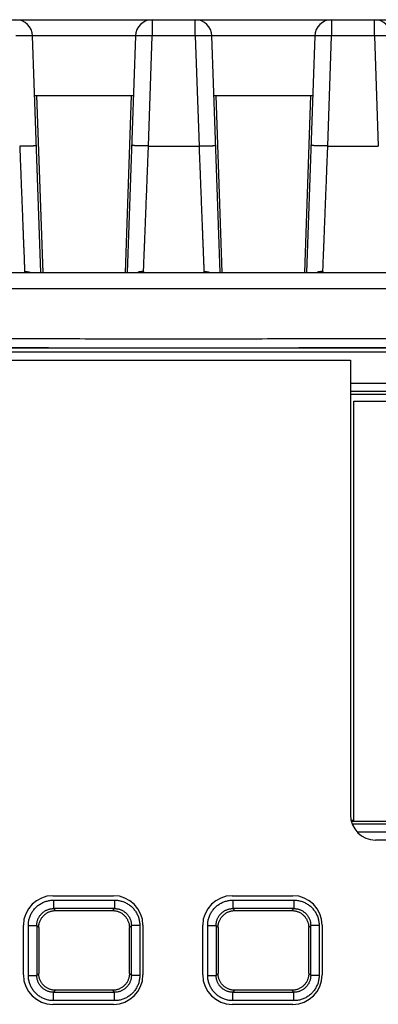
# Model space of a CAD drawing. Header units: inches. Extents: x 0 to 34, y 0 to 22.
# Tile 24 of 75: x 17.3 to 17.7, y 4.1 to 5.3. Entities that reach past the tile are written whole.
import ezdxf

# ---------------------------------------------------------------- set-up
doc = ezdxf.new("R2010")
doc.units = ezdxf.units.IN
doc.header["$LTSCALE"] = 1.87
doc.header["$MEASUREMENT"] = 0
doc.layers.get('0').update_dxf_attribs({"linetype": 'CONTINUOUS'})

msp = doc.modelspace()

# ---------------------------------------------------------------- linework, layer by layer
at = {"color": 7, "linetype": 'CONTINUOUS'}
for p, q in [((16.2336, 5.2553), (18.4651, 5.2553)), ((17.4377, 5.2553), (17.4377, 5.236)), ((17.4886, 5.236), (17.4886, 5.2553)), ((17.6507, 5.2553), (17.6507, 5.236)), ((17.7016, 5.236), (17.7016, 5.2553)), ((17.4178, 5.2362), (17.2956, 5.2362)), ((17.3054, 4.9553), (17.2956, 5.236)), ((17.4178, 5.236), (17.408, 4.9553)), ((17.4332, 5.1053), (17.4377, 5.236)), ((17.4886, 5.236), (17.4377, 5.236)), ((17.4886, 5.236), (17.4932, 5.1053)), ((17.6308, 5.2362), (17.5086, 5.2362)), ((17.5184, 4.9553), (17.5086, 5.236)), ((17.6308, 5.236), (17.621, 4.9553)), ((17.6462, 5.1053), (17.6507, 5.236)), ((17.7016, 5.236), (17.6507, 5.236)), ((17.7016, 5.236), (17.7062, 5.1053)), ((17.2981, 5.1653), (17.4153, 5.1653)), ((17.3002, 5.1653), (17.3075, 4.9553)), ((17.4059, 4.9553), (17.4132, 5.1653)), ((17.5111, 5.1653), (17.6283, 5.1653)), ((17.5132, 5.1653), (17.5205, 4.9553)), ((17.6189, 4.9553), (17.6262, 5.1653)), ((17.4332, 5.1053), (17.4932, 5.1053)), ((17.6462, 5.1053), (17.7062, 5.1053)), ((16.4754, 4.9553), (18.4755, 4.9553)), ((18.4951, 4.936), (16.4754, 4.936)), ((16.3238, 4.8656), (18.6884, 4.8656)), ((18.6884, 4.8606), (16.3238, 4.8606)), ((16.3476, 4.8513), (17.673, 4.8513)), ((17.673, 4.8513), (17.673, 4.3113)), ((17.673, 4.824), (18.2658, 4.824)), ((18.2508, 4.814), (17.673, 4.814)), ((17.673, 4.8109), (18.2476, 4.8109)), ((17.6771, 4.3032), (17.6771, 4.8023)), ((17.6771, 4.8023), (18.2526, 4.8023)), ((17.6737, 4.3048), (17.6771, 4.3048)), ((18.2483, 4.3032), (17.6742, 4.3032)), ((17.675, 4.3007), (18.2508, 4.3007)), ((18.2658, 4.2907), (17.6812, 4.2907)), ((18.2445, 4.2813), (17.703, 4.2813)), ((17.3196, 4.2153), (17.3916, 4.2153)), ((17.3205, 4.21), (17.3929, 4.21)), ((17.3205, 4.21), (17.3205, 4.2)), ((17.3929, 4.21), (17.3929, 4.2)), ((17.5326, 4.2153), (17.6046, 4.2153)), ((17.5335, 4.21), (17.6059, 4.21)), ((17.5335, 4.21), (17.5335, 4.2)), ((17.6059, 4.21), (17.6059, 4.2)), ((17.3929, 4.2), (17.3205, 4.2)), ((17.3229, 4.1976), (17.3205, 4.2)), ((17.3229, 4.1976), (17.3905, 4.1976)), ((17.3929, 4.2), (17.3905, 4.1976)), ((17.6059, 4.2), (17.5335, 4.2)), ((17.5359, 4.1976), (17.5335, 4.2)), ((17.5359, 4.1976), (17.6035, 4.1976)), ((17.6059, 4.2), (17.6035, 4.1976)), ((17.2846, 4.1213), (17.2846, 4.1803)), ((17.2905, 4.1207), (17.2905, 4.18)), ((17.2905, 4.18), (17.3005, 4.18)), ((17.3005, 4.18), (17.3005, 4.1207)), ((17.3005, 4.18), (17.3029, 4.1777)), ((17.3029, 4.1777), (17.3028, 4.123)), ((17.4105, 4.1777), (17.4129, 4.18)), ((17.4106, 4.123), (17.4105, 4.1777)), ((17.4228, 4.18), (17.4129, 4.18)), ((17.4129, 4.1207), (17.4129, 4.18)), ((17.4228, 4.18), (17.4228, 4.1207)), ((17.4266, 4.1803), (17.4266, 4.1213)), ((17.4976, 4.1213), (17.4976, 4.1803)), ((17.5035, 4.18), (17.5135, 4.18)), ((17.5035, 4.1207), (17.5035, 4.18)), ((17.5135, 4.18), (17.5159, 4.1777)), ((17.5135, 4.18), (17.5135, 4.1207)), ((17.5159, 4.1777), (17.5158, 4.123)), ((17.6235, 4.1777), (17.6259, 4.18)), ((17.6236, 4.123), (17.6235, 4.1777)), ((17.6358, 4.18), (17.6259, 4.18)), ((17.6259, 4.1207), (17.6259, 4.18)), ((17.6358, 4.18), (17.6358, 4.1207)), ((17.6396, 4.1803), (17.6396, 4.1213)), ((17.2905, 4.1207), (17.3005, 4.1207)), ((17.3028, 4.123), (17.3005, 4.1207)), ((17.4129, 4.1207), (17.4106, 4.123)), ((17.4228, 4.1207), (17.4129, 4.1207)), ((17.5035, 4.1207), (17.5135, 4.1207)), ((17.5158, 4.123), (17.5135, 4.1207)), ((17.6259, 4.1207), (17.6236, 4.123)), ((17.6358, 4.1207), (17.6259, 4.1207)), ((17.3205, 4.1007), (17.3228, 4.103)), ((17.3205, 4.1007), (17.3929, 4.1007)), ((17.3205, 4.0907), (17.3205, 4.1007)), ((17.3906, 4.103), (17.3228, 4.103)), ((17.3906, 4.103), (17.3929, 4.1007)), ((17.3929, 4.0907), (17.3929, 4.1007)), ((17.5335, 4.1007), (17.5358, 4.103)), ((17.5335, 4.1007), (17.6059, 4.1007)), ((17.5335, 4.0907), (17.5335, 4.1007)), ((17.6036, 4.103), (17.5358, 4.103)), ((17.6036, 4.103), (17.6059, 4.1007)), ((17.6059, 4.0907), (17.6059, 4.1007)), ((17.3916, 4.0863), (17.3196, 4.0863)), ((17.3929, 4.0907), (17.3205, 4.0907)), ((17.6046, 4.0863), (17.5326, 4.0863)), ((17.6059, 4.0907), (17.5335, 4.0907))]:
    msp.add_line(p, q, dxfattribs=at)
for points in [[(17.2918, 4.9553), (17.2914, 4.9554), (17.2911, 4.9554), (17.2909, 4.9554), (17.2908, 4.9554), (17.2908, 4.9554)], [(17.4226, 4.9554), (17.4226, 4.9554), (17.4226, 4.9554), (17.4225, 4.9554), (17.4223, 4.9554), (17.422, 4.9554), (17.4216, 4.9553)], [(17.5048, 4.9553), (17.5044, 4.9554), (17.5041, 4.9554), (17.5039, 4.9554), (17.5038, 4.9554), (17.5038, 4.9554)], [(17.6356, 4.9554), (17.6356, 4.9554), (17.6356, 4.9554), (17.6355, 4.9554), (17.6353, 4.9554), (17.635, 4.9554), (17.6346, 4.9553)]]:
    msp.add_lwpolyline(points, dxfattribs=at)
for centre, radius, start, end in [((17.2756, 5.2353), 0.02, 2, 90), ((17.4377, 5.2353), 0.02, 90, 178), ((17.4886, 5.2353), 0.02, 2, 90), ((17.6507, 5.2353), 0.02, 90, 178), ((17.7016, 5.2353), 0.02, 2, 90), ((17.703, 4.3113), 0.03, 180, 270), ((17.3196, 4.1803), 0.035, 90, 180), ((17.3916, 4.1803), 0.035, 0, 90), ((17.5326, 4.1803), 0.035, 90, 180), ((17.6046, 4.1803), 0.035, 0, 90), ((17.3196, 4.1213), 0.035, 180, 270), ((17.3916, 4.1213), 0.035, 270, 360), ((17.5326, 4.1213), 0.035, 180, 270), ((17.6046, 4.1213), 0.035, 270, 360)]:
    msp.add_arc(centre, radius, start, end, dxfattribs=at)
for points, knots in [([(17.2956, 5.236), (17.2956, 5.2361), (17.2955, 5.2361), (17.2953, 5.2362), (17.295, 5.2362), (17.2945, 5.2362), (17.2939, 5.2363), (17.2932, 5.2363), (17.2923, 5.2363), (17.2914, 5.2363), (17.2903, 5.2363), (17.2891, 5.2363), (17.2879, 5.2363), (17.2865, 5.2363), (17.2851, 5.2363), (17.2836, 5.2363), (17.2821, 5.2362), (17.2805, 5.2362), (17.2789, 5.2362), (17.2773, 5.2361), (17.2762, 5.2361), (17.2756, 5.236)], [0, 0, 0, 0, 0.004457, 0.015045, 0.032194, 0.055875, 0.085959, 0.122256, 0.164525, 0.212485, 0.26581, 0.324141, 0.387082, 0.454204, 0.525051, 0.59914, 0.675969, 0.755013, 0.835734, 0.917582, 1, 1, 1, 1]), ([(17.4377, 5.236), (17.4372, 5.2361), (17.4361, 5.2361), (17.4345, 5.2362), (17.4329, 5.2362), (17.4313, 5.2362), (17.4297, 5.2363), (17.4283, 5.2363), (17.4268, 5.2363), (17.4255, 5.2363), (17.4242, 5.2363), (17.4231, 5.2363), (17.422, 5.2363), (17.4211, 5.2363), (17.4202, 5.2363), (17.4195, 5.2363), (17.4189, 5.2362), (17.4184, 5.2362), (17.4181, 5.2362), (17.4179, 5.2361), (17.4178, 5.2361), (17.4178, 5.236)], [0, 0, 0, 0, 0.082418, 0.164266, 0.244987, 0.324031, 0.40086, 0.474949, 0.545796, 0.612918, 0.675859, 0.73419, 0.787515, 0.835475, 0.877744, 0.914041, 0.944125, 0.967806, 0.984955, 0.995543, 1, 1, 1, 1]), ([(17.5086, 5.236), (17.5086, 5.2361), (17.5085, 5.2361), (17.5083, 5.2362), (17.508, 5.2362), (17.5075, 5.2362), (17.5069, 5.2363), (17.5062, 5.2363), (17.5053, 5.2363), (17.5044, 5.2363), (17.5033, 5.2363), (17.5021, 5.2363), (17.5009, 5.2363), (17.4995, 5.2363), (17.4981, 5.2363), (17.4966, 5.2363), (17.4951, 5.2362), (17.4935, 5.2362), (17.4919, 5.2362), (17.4903, 5.2361), (17.4892, 5.2361), (17.4886, 5.236)], [0, 0, 0, 0, 0.004457, 0.015045, 0.032194, 0.055875, 0.085959, 0.122256, 0.164525, 0.212485, 0.26581, 0.324141, 0.387082, 0.454204, 0.525051, 0.59914, 0.675969, 0.755013, 0.835734, 0.917582, 1, 1, 1, 1]), ([(17.6507, 5.236), (17.6502, 5.2361), (17.6491, 5.2361), (17.6475, 5.2362), (17.6459, 5.2362), (17.6443, 5.2362), (17.6427, 5.2363), (17.6413, 5.2363), (17.6398, 5.2363), (17.6385, 5.2363), (17.6372, 5.2363), (17.6361, 5.2363), (17.635, 5.2363), (17.6341, 5.2363), (17.6332, 5.2363), (17.6325, 5.2363), (17.6319, 5.2362), (17.6314, 5.2362), (17.6311, 5.2362), (17.6309, 5.2361), (17.6308, 5.2361), (17.6308, 5.236)], [0, 0, 0, 0, 0.082418, 0.164266, 0.244987, 0.324031, 0.40086, 0.474949, 0.545796, 0.612918, 0.675859, 0.73419, 0.787515, 0.835475, 0.877744, 0.914041, 0.944125, 0.967806, 0.984955, 0.995543, 1, 1, 1, 1]), ([(17.7216, 5.236), (17.7216, 5.2361), (17.7215, 5.2361), (17.7213, 5.2362), (17.721, 5.2362), (17.7205, 5.2362), (17.7199, 5.2363), (17.7192, 5.2363), (17.7183, 5.2363), (17.7174, 5.2363), (17.7163, 5.2363), (17.7151, 5.2363), (17.7139, 5.2363), (17.7125, 5.2363), (17.7111, 5.2363), (17.7096, 5.2363), (17.7081, 5.2362), (17.7065, 5.2362), (17.7049, 5.2362), (17.7033, 5.2361), (17.7022, 5.2361), (17.7016, 5.236)], [0, 0, 0, 0, 0.004457, 0.015045, 0.032194, 0.055875, 0.085959, 0.122256, 0.164525, 0.212485, 0.26581, 0.324141, 0.387082, 0.454204, 0.525051, 0.59914, 0.675969, 0.755013, 0.835734, 0.917582, 1, 1, 1, 1]), ([(17.2802, 5.1053), (17.2808, 5.1054), (17.2818, 5.1054), (17.2835, 5.1054), (17.2851, 5.1055), (17.2867, 5.1055), (17.2882, 5.1056), (17.2897, 5.1056), (17.2911, 5.1057), (17.2925, 5.1057), (17.2937, 5.1057), (17.2949, 5.1057), (17.2959, 5.1057), (17.2969, 5.1058), (17.2977, 5.1058), (17.2985, 5.1058), (17.2991, 5.1058), (17.2995, 5.1058), (17.2999, 5.1057), (17.3001, 5.1058), (17.3002, 5.1057), (17.3002, 5.1057)], [0, 0, 0, 0, 0.082033, 0.16389, 0.244587, 0.323781, 0.40067, 0.474861, 0.545766, 0.6129, 0.675901, 0.7342, 0.787539, 0.835407, 0.877546, 0.913695, 0.943577, 0.967, 0.983804, 0.99389, 1, 1, 1, 1]), ([(17.2802, 5.1053), (17.2803, 5.1029), (17.2805, 5.0979), (17.2808, 5.0904), (17.2811, 5.083), (17.2814, 5.0756), (17.2817, 5.0683), (17.2819, 5.0611), (17.2822, 5.054), (17.2825, 5.047), (17.2828, 5.0402), (17.283, 5.0336), (17.2833, 5.0271), (17.2835, 5.0208), (17.2838, 5.0147), (17.284, 5.0089), (17.2842, 5.0033), (17.2844, 4.998), (17.2846, 4.9929), (17.2848, 4.9881), (17.285, 4.9836), (17.2852, 4.9794), (17.2853, 4.9755), (17.2855, 4.9719), (17.2856, 4.9687), (17.2857, 4.9658), (17.2858, 4.9632), (17.2859, 4.961), (17.286, 4.9592), (17.286, 4.9577), (17.2861, 4.9569), (17.2861, 4.9565)], [0, 0, 0, 0, 0.050303, 0.100482, 0.150412, 0.199966, 0.24902, 0.297453, 0.345143, 0.391973, 0.437823, 0.482574, 0.526113, 0.568339, 0.609151, 0.648443, 0.686112, 0.722064, 0.756217, 0.788489, 0.818798, 0.847066, 0.873223, 0.897206, 0.918957, 0.938425, 0.955562, 0.970323, 0.982671, 0.992572, 1, 1, 1, 1]), ([(17.4332, 5.1053), (17.4326, 5.1054), (17.4315, 5.1054), (17.4299, 5.1054), (17.4283, 5.1055), (17.4267, 5.1055), (17.4252, 5.1056), (17.4237, 5.1056), (17.4223, 5.1056), (17.4209, 5.1057), (17.4197, 5.1057), (17.4185, 5.1057), (17.4174, 5.1057), (17.4165, 5.1058), (17.4156, 5.1058), (17.4149, 5.1058), (17.4143, 5.1058), (17.4138, 5.1058), (17.4135, 5.1057), (17.4133, 5.1058), (17.4132, 5.1057), (17.4132, 5.1057)], [0, 0, 0, 0, 0.081822, 0.163606, 0.244253, 0.323421, 0.400287, 0.474447, 0.545314, 0.612406, 0.675364, 0.733614, 0.786899, 0.834704, 0.876766, 0.912833, 0.942627, 0.965949, 0.982636, 0.992678, 1, 1, 1, 1]), ([(17.4273, 4.9565), (17.4273, 4.9569), (17.4274, 4.9577), (17.4274, 4.9592), (17.4275, 4.961), (17.4276, 4.9632), (17.4277, 4.9658), (17.4278, 4.9687), (17.4279, 4.9719), (17.4281, 4.9755), (17.4282, 4.9794), (17.4284, 4.9836), (17.4286, 4.9881), (17.4288, 4.9929), (17.429, 4.9979), (17.4292, 5.0033), (17.4294, 5.0089), (17.4296, 5.0147), (17.4299, 5.0208), (17.4301, 5.0271), (17.4304, 5.0336), (17.4306, 5.0402), (17.4309, 5.047), (17.4312, 5.054), (17.4315, 5.0611), (17.4317, 5.0683), (17.432, 5.0756), (17.4323, 5.083), (17.4326, 5.0904), (17.4329, 5.0979), (17.4331, 5.1029), (17.4332, 5.1053)], [0, 0, 0, 0, 0.007429, 0.01733, 0.029678, 0.04444, 0.061577, 0.081043, 0.102792, 0.126773, 0.152928, 0.181191, 0.211489, 0.243746, 0.277884, 0.313823, 0.35148, 0.390762, 0.431562, 0.473775, 0.517304, 0.56205, 0.607901, 0.654731, 0.702419, 0.750854, 0.799924, 0.849504, 0.899465, 0.949674, 1, 1, 1, 1]), ([(17.4932, 5.1053), (17.4938, 5.1054), (17.4948, 5.1054), (17.4965, 5.1054), (17.4981, 5.1055), (17.4997, 5.1055), (17.5012, 5.1056), (17.5027, 5.1056), (17.5041, 5.1057), (17.5055, 5.1057), (17.5067, 5.1057), (17.5079, 5.1057), (17.5089, 5.1057), (17.5099, 5.1058), (17.5107, 5.1058), (17.5115, 5.1058), (17.5121, 5.1058), (17.5125, 5.1058), (17.5129, 5.1057), (17.5131, 5.1058), (17.5132, 5.1057), (17.5132, 5.1057)], [0, 0, 0, 0, 0.082033, 0.16389, 0.244587, 0.323781, 0.40067, 0.474861, 0.545766, 0.6129, 0.675901, 0.7342, 0.787539, 0.835407, 0.877546, 0.913695, 0.943577, 0.967, 0.983804, 0.99389, 1, 1, 1, 1]), ([(17.4932, 5.1053), (17.4933, 5.1029), (17.4935, 5.0979), (17.4938, 5.0904), (17.4941, 5.083), (17.4944, 5.0756), (17.4947, 5.0683), (17.4949, 5.0611), (17.4952, 5.054), (17.4955, 5.047), (17.4958, 5.0402), (17.496, 5.0336), (17.4963, 5.0271), (17.4965, 5.0208), (17.4968, 5.0147), (17.497, 5.0089), (17.4972, 5.0033), (17.4974, 4.998), (17.4976, 4.9929), (17.4978, 4.9881), (17.498, 4.9836), (17.4982, 4.9794), (17.4983, 4.9755), (17.4985, 4.9719), (17.4986, 4.9687), (17.4987, 4.9658), (17.4988, 4.9632), (17.4989, 4.961), (17.499, 4.9592), (17.499, 4.9577), (17.4991, 4.9569), (17.4991, 4.9565)], [0, 0, 0, 0, 0.050303, 0.100482, 0.150412, 0.199966, 0.24902, 0.297453, 0.345143, 0.391973, 0.437823, 0.482574, 0.526113, 0.568339, 0.609151, 0.648443, 0.686112, 0.722064, 0.756217, 0.788489, 0.818798, 0.847066, 0.873223, 0.897206, 0.918957, 0.938425, 0.955562, 0.970323, 0.982671, 0.992572, 1, 1, 1, 1]), ([(17.6462, 5.1053), (17.6456, 5.1054), (17.6445, 5.1054), (17.6429, 5.1054), (17.6413, 5.1055), (17.6397, 5.1055), (17.6382, 5.1056), (17.6367, 5.1056), (17.6353, 5.1056), (17.6339, 5.1057), (17.6327, 5.1057), (17.6315, 5.1057), (17.6304, 5.1057), (17.6295, 5.1058), (17.6286, 5.1058), (17.6279, 5.1058), (17.6273, 5.1058), (17.6268, 5.1058), (17.6265, 5.1057), (17.6263, 5.1058), (17.6262, 5.1057), (17.6262, 5.1057)], [0, 0, 0, 0, 0.081822, 0.163606, 0.244253, 0.323421, 0.400287, 0.474447, 0.545314, 0.612406, 0.675364, 0.733614, 0.786899, 0.834704, 0.876766, 0.912833, 0.942627, 0.965949, 0.982636, 0.992678, 1, 1, 1, 1]), ([(17.6403, 4.9565), (17.6403, 4.9569), (17.6404, 4.9577), (17.6404, 4.9592), (17.6405, 4.961), (17.6406, 4.9632), (17.6407, 4.9658), (17.6408, 4.9687), (17.6409, 4.9719), (17.6411, 4.9755), (17.6412, 4.9794), (17.6414, 4.9836), (17.6416, 4.9881), (17.6418, 4.9929), (17.642, 4.9979), (17.6422, 5.0033), (17.6424, 5.0089), (17.6426, 5.0147), (17.6429, 5.0208), (17.6431, 5.0271), (17.6434, 5.0336), (17.6436, 5.0402), (17.6439, 5.047), (17.6442, 5.054), (17.6445, 5.0611), (17.6447, 5.0683), (17.645, 5.0756), (17.6453, 5.083), (17.6456, 5.0904), (17.6459, 5.0979), (17.6461, 5.1029), (17.6462, 5.1053)], [0, 0, 0, 0, 0.007429, 0.01733, 0.029678, 0.04444, 0.061577, 0.081043, 0.102792, 0.126773, 0.152928, 0.181191, 0.211489, 0.243746, 0.277884, 0.313823, 0.35148, 0.390762, 0.431562, 0.473775, 0.517304, 0.56205, 0.607901, 0.654731, 0.702419, 0.750854, 0.799924, 0.849504, 0.899465, 0.949674, 1, 1, 1, 1]), ([(17.2921, 4.9553), (17.2917, 4.9553), (17.2909, 4.9554), (17.2898, 4.9554), (17.2888, 4.9555), (17.288, 4.9555), (17.2873, 4.9557), (17.2868, 4.9558), (17.2864, 4.956), (17.2861, 4.9562), (17.2861, 4.9564), (17.2861, 4.9565)], [0, 0, 0, 0, 0.194447, 0.368741, 0.521604, 0.652151, 0.760089, 0.845881, 0.911215, 0.959969, 1, 1, 1, 1]), ([(17.2861, 4.9565), (17.2866, 4.9565), (17.2878, 4.9564), (17.2895, 4.9562), (17.2906, 4.956), (17.2911, 4.9558)], [0, 0, 0, 0, 0.333481, 0.666804, 1, 1, 1, 1]), ([(17.4273, 4.9565), (17.4267, 4.9565), (17.4256, 4.9564), (17.4239, 4.9562), (17.4228, 4.956), (17.4222, 4.9558)], [0, 0, 0, 0, 0.333372, 0.666772, 1, 1, 1, 1]), ([(17.4273, 4.9565), (17.4273, 4.9564), (17.4272, 4.9562), (17.427, 4.956), (17.4266, 4.9558), (17.4261, 4.9557), (17.4254, 4.9555), (17.4246, 4.9555), (17.4236, 4.9554), (17.4229, 4.9554), (17.4226, 4.9554)], [0, 0, 0, 0, 0.049892, 0.110631, 0.191996, 0.298814, 0.433133, 0.595524, 0.785606, 1, 1, 1, 1]), ([(17.5051, 4.9553), (17.5047, 4.9553), (17.5039, 4.9554), (17.5028, 4.9554), (17.5018, 4.9555), (17.501, 4.9555), (17.5003, 4.9557), (17.4998, 4.9558), (17.4994, 4.956), (17.4991, 4.9562), (17.4991, 4.9564), (17.4991, 4.9565)], [0, 0, 0, 0, 0.194447, 0.368741, 0.521604, 0.652151, 0.760089, 0.845881, 0.911215, 0.959969, 1, 1, 1, 1]), ([(17.4991, 4.9565), (17.4996, 4.9565), (17.5008, 4.9564), (17.5025, 4.9562), (17.5036, 4.956), (17.5041, 4.9558)], [0, 0, 0, 0, 0.333481, 0.666804, 1, 1, 1, 1]), ([(17.6403, 4.9565), (17.6397, 4.9565), (17.6386, 4.9564), (17.6369, 4.9562), (17.6358, 4.956), (17.6352, 4.9558)], [0, 0, 0, 0, 0.333372, 0.666772, 1, 1, 1, 1]), ([(17.6403, 4.9565), (17.6403, 4.9564), (17.6402, 4.9562), (17.64, 4.956), (17.6396, 4.9558), (17.6391, 4.9557), (17.6384, 4.9555), (17.6376, 4.9555), (17.6366, 4.9554), (17.6359, 4.9554), (17.6356, 4.9554)], [0, 0, 0, 0, 0.049892, 0.110631, 0.191996, 0.298814, 0.433133, 0.595524, 0.785606, 1, 1, 1, 1]), ([(18.3507, 4.8798), (18.318, 4.8795), (18.2527, 4.879), (18.1545, 4.8784), (18.0561, 4.8778), (17.9576, 4.8773), (17.8589, 4.8769), (17.76, 4.8766), (17.6611, 4.8764), (17.5621, 4.8762), (17.4632, 4.8762), (17.3642, 4.8762), (17.2652, 4.8764), (17.1663, 4.8766), (17.0674, 4.8769), (16.9687, 4.8773), (16.8702, 4.8778), (16.7718, 4.8784), (16.6736, 4.879), (16.6083, 4.8795), (16.5756, 4.8798)], [0, 0, 0, 0, 0.055162, 0.110479, 0.165913, 0.221445, 0.277058, 0.332736, 0.388463, 0.444222, 0.499998, 0.555774, 0.611535, 0.667262, 0.72294, 0.778554, 0.834086, 0.88952, 0.944838, 1, 1, 1, 1]), ([(16.5748, 4.8695), (16.6074, 4.8692), (16.6729, 4.8687), (16.7711, 4.868), (16.8696, 4.8675), (16.9683, 4.867), (17.0671, 4.8666), (17.166, 4.8663), (17.265, 4.866), (17.3641, 4.8659), (17.4631, 4.8659), (17.5622, 4.8659), (17.6613, 4.866), (17.7603, 4.8663), (17.8592, 4.8666), (17.958, 4.867), (18.0567, 4.8675), (18.1552, 4.868), (18.2534, 4.8687), (18.3189, 4.8692), (18.3515, 4.8695)], [0, 0, 0, 0, 0.055175, 0.110486, 0.165914, 0.221444, 0.27706, 0.332743, 0.388472, 0.44423, 0.500001, 0.555772, 0.611529, 0.667259, 0.722942, 0.778557, 0.834087, 0.889516, 0.944826, 1, 1, 1, 1]), ([(17.2905, 4.18), (17.2905, 4.1808), (17.2906, 4.1822), (17.2908, 4.1845), (17.2912, 4.1867), (17.2918, 4.1888), (17.2926, 4.191), (17.2935, 4.193), (17.2945, 4.195), (17.2957, 4.1969), (17.297, 4.1987), (17.2985, 4.2004), (17.3001, 4.202), (17.3018, 4.2035), (17.3036, 4.2048), (17.3055, 4.206), (17.3075, 4.2071), (17.3096, 4.208), (17.3117, 4.2087), (17.3139, 4.2093), (17.3161, 4.2097), (17.3183, 4.2099), (17.3198, 4.21), (17.3205, 4.21)], [0, 0, 0, 0, 0.047006, 0.094319, 0.141877, 0.189582, 0.237333, 0.285038, 0.332694, 0.380352, 0.428054, 0.475799, 0.523576, 0.571354, 0.619092, 0.666762, 0.71442, 0.762147, 0.809961, 0.857762, 0.905438, 0.952883, 1, 1, 1, 1]), ([(17.3929, 4.21), (17.3936, 4.21), (17.3951, 4.2099), (17.3973, 4.2097), (17.3995, 4.2093), (17.4017, 4.2087), (17.4038, 4.208), (17.4059, 4.2071), (17.4078, 4.206), (17.4098, 4.2048), (17.4116, 4.2035), (17.4133, 4.202), (17.4149, 4.2004), (17.4163, 4.1987), (17.4177, 4.1969), (17.4189, 4.195), (17.4199, 4.193), (17.4208, 4.191), (17.4216, 4.1888), (17.4221, 4.1867), (17.4225, 4.1845), (17.4228, 4.1822), (17.4228, 4.1808), (17.4228, 4.18)], [0, 0, 0, 0, 0.047005, 0.094319, 0.141876, 0.189582, 0.237333, 0.285038, 0.332694, 0.380352, 0.428054, 0.475799, 0.523575, 0.571354, 0.619091, 0.666762, 0.71442, 0.762147, 0.809961, 0.857762, 0.905438, 0.952882, 1, 1, 1, 1]), ([(17.5035, 4.18), (17.5035, 4.1808), (17.5036, 4.1822), (17.5038, 4.1845), (17.5042, 4.1867), (17.5048, 4.1888), (17.5056, 4.191), (17.5065, 4.193), (17.5075, 4.195), (17.5087, 4.1969), (17.51, 4.1987), (17.5115, 4.2004), (17.5131, 4.202), (17.5148, 4.2035), (17.5166, 4.2048), (17.5185, 4.206), (17.5205, 4.2071), (17.5226, 4.208), (17.5247, 4.2087), (17.5269, 4.2093), (17.5291, 4.2097), (17.5313, 4.2099), (17.5328, 4.21), (17.5335, 4.21)], [0, 0, 0, 0, 0.047006, 0.094319, 0.141877, 0.189582, 0.237333, 0.285038, 0.332694, 0.380352, 0.428054, 0.475799, 0.523576, 0.571354, 0.619092, 0.666762, 0.71442, 0.762147, 0.809961, 0.857762, 0.905438, 0.952883, 1, 1, 1, 1]), ([(17.6059, 4.21), (17.6066, 4.21), (17.6081, 4.2099), (17.6103, 4.2097), (17.6125, 4.2093), (17.6147, 4.2087), (17.6168, 4.208), (17.6189, 4.2071), (17.6208, 4.206), (17.6228, 4.2048), (17.6246, 4.2035), (17.6263, 4.202), (17.6279, 4.2004), (17.6293, 4.1987), (17.6307, 4.1969), (17.6319, 4.195), (17.6329, 4.193), (17.6338, 4.191), (17.6346, 4.1888), (17.6351, 4.1867), (17.6355, 4.1845), (17.6358, 4.1822), (17.6358, 4.1808), (17.6358, 4.18)], [0, 0, 0, 0, 0.047005, 0.094319, 0.141876, 0.189582, 0.237333, 0.285038, 0.332694, 0.380352, 0.428054, 0.475799, 0.523575, 0.571354, 0.619091, 0.666762, 0.71442, 0.762147, 0.809961, 0.857762, 0.905438, 0.952882, 1, 1, 1, 1]), ([(17.3005, 4.18), (17.3005, 4.1806), (17.3006, 4.1817), (17.3008, 4.1833), (17.3011, 4.1849), (17.3016, 4.1865), (17.3022, 4.1881), (17.3029, 4.1896), (17.3038, 4.191), (17.3047, 4.1923), (17.3058, 4.1936), (17.3069, 4.1947), (17.3082, 4.1958), (17.3096, 4.1968), (17.311, 4.1976), (17.3125, 4.1983), (17.314, 4.1989), (17.3156, 4.1994), (17.3172, 4.1998), (17.3189, 4.2), (17.32, 4.2), (17.3205, 4.2)], [0, 0, 0, 0, 0.052695, 0.105385, 0.158057, 0.2107, 0.2633, 0.315847, 0.368355, 0.420845, 0.473353, 0.525913, 0.578519, 0.631135, 0.683744, 0.736378, 0.789071, 0.841811, 0.894573, 0.947332, 1, 1, 1, 1]), ([(17.3029, 4.1775), (17.3029, 4.1781), (17.3029, 4.1792), (17.3031, 4.1809), (17.3035, 4.1825), (17.3039, 4.1841), (17.3045, 4.1856), (17.3053, 4.1871), (17.3061, 4.1886), (17.3071, 4.1899), (17.3082, 4.1912), (17.3093, 4.1923), (17.3106, 4.1934), (17.3119, 4.1944), (17.3134, 4.1952), (17.3149, 4.196), (17.3164, 4.1966), (17.318, 4.197), (17.3196, 4.1974), (17.3213, 4.1976), (17.3224, 4.1976), (17.3229, 4.1976)], [0, 0, 0, 0, 0.054999, 0.107483, 0.160155, 0.212684, 0.265083, 0.317605, 0.370176, 0.422703, 0.475279, 0.527796, 0.580395, 0.632945, 0.685522, 0.73813, 0.790739, 0.843387, 0.895826, 0.948057, 1, 1, 1, 1]), ([(17.3905, 4.1976), (17.391, 4.1976), (17.3921, 4.1976), (17.3938, 4.1974), (17.3954, 4.197), (17.397, 4.1966), (17.3985, 4.196), (17.4, 4.1952), (17.4015, 4.1944), (17.4028, 4.1934), (17.4041, 4.1923), (17.4052, 4.1912), (17.4063, 4.1899), (17.4073, 4.1885), (17.4081, 4.1871), (17.4088, 4.1856), (17.4094, 4.1841), (17.4099, 4.1825), (17.4103, 4.1809), (17.4104, 4.1792), (17.4105, 4.1781), (17.4105, 4.1775)], [0, 0, 0, 0, 0.052542, 0.105118, 0.157627, 0.210203, 0.262708, 0.31525, 0.367777, 0.420272, 0.472808, 0.525262, 0.577778, 0.630246, 0.682757, 0.735217, 0.787557, 0.840027, 0.892636, 0.945041, 1, 1, 1, 1]), ([(17.3929, 4.2), (17.3934, 4.2), (17.3945, 4.2), (17.3962, 4.1998), (17.3978, 4.1994), (17.3994, 4.199), (17.4009, 4.1984), (17.4024, 4.1976), (17.4038, 4.1968), (17.4052, 4.1958), (17.4064, 4.1948), (17.4076, 4.1936), (17.4087, 4.1923), (17.4096, 4.191), (17.4105, 4.1896), (17.4112, 4.1881), (17.4118, 4.1865), (17.4123, 4.1849), (17.4126, 4.1833), (17.4128, 4.1817), (17.4129, 4.1806), (17.4129, 4.18)], [0, 0, 0, 0, 0.052695, 0.105385, 0.158057, 0.2107, 0.2633, 0.315847, 0.368355, 0.420845, 0.473353, 0.525913, 0.578519, 0.631135, 0.683744, 0.736378, 0.789071, 0.841811, 0.894573, 0.947332, 1, 1, 1, 1]), ([(17.5135, 4.18), (17.5135, 4.1806), (17.5136, 4.1817), (17.5138, 4.1833), (17.5141, 4.1849), (17.5146, 4.1865), (17.5152, 4.1881), (17.5159, 4.1896), (17.5168, 4.191), (17.5177, 4.1923), (17.5188, 4.1936), (17.5199, 4.1947), (17.5212, 4.1958), (17.5226, 4.1968), (17.524, 4.1976), (17.5255, 4.1983), (17.527, 4.1989), (17.5286, 4.1994), (17.5302, 4.1998), (17.5319, 4.2), (17.533, 4.2), (17.5335, 4.2)], [0, 0, 0, 0, 0.052695, 0.105385, 0.158057, 0.2107, 0.2633, 0.315847, 0.368355, 0.420845, 0.473353, 0.525913, 0.578519, 0.631135, 0.683744, 0.736378, 0.789071, 0.841811, 0.894573, 0.947332, 1, 1, 1, 1]), ([(17.5159, 4.1775), (17.5159, 4.1781), (17.5159, 4.1792), (17.5161, 4.1809), (17.5165, 4.1825), (17.5169, 4.1841), (17.5175, 4.1856), (17.5183, 4.1871), (17.5191, 4.1886), (17.5201, 4.1899), (17.5212, 4.1912), (17.5223, 4.1923), (17.5236, 4.1934), (17.5249, 4.1944), (17.5264, 4.1952), (17.5279, 4.196), (17.5294, 4.1966), (17.531, 4.197), (17.5326, 4.1974), (17.5343, 4.1976), (17.5354, 4.1976), (17.5359, 4.1976)], [0, 0, 0, 0, 0.054999, 0.107483, 0.160155, 0.212684, 0.265083, 0.317605, 0.370176, 0.422703, 0.475279, 0.527796, 0.580395, 0.632945, 0.685522, 0.73813, 0.790739, 0.843387, 0.895826, 0.948057, 1, 1, 1, 1]), ([(17.6035, 4.1976), (17.604, 4.1976), (17.6051, 4.1976), (17.6068, 4.1974), (17.6084, 4.197), (17.61, 4.1966), (17.6115, 4.196), (17.613, 4.1952), (17.6145, 4.1944), (17.6158, 4.1934), (17.6171, 4.1923), (17.6182, 4.1912), (17.6193, 4.1899), (17.6203, 4.1885), (17.6211, 4.1871), (17.6218, 4.1856), (17.6224, 4.1841), (17.6229, 4.1825), (17.6233, 4.1809), (17.6234, 4.1792), (17.6235, 4.1781), (17.6235, 4.1775)], [0, 0, 0, 0, 0.052542, 0.105118, 0.157627, 0.210203, 0.262708, 0.31525, 0.367777, 0.420272, 0.472808, 0.525262, 0.577778, 0.630246, 0.682757, 0.735217, 0.787557, 0.840027, 0.892636, 0.945041, 1, 1, 1, 1]), ([(17.6059, 4.2), (17.6064, 4.2), (17.6075, 4.2), (17.6092, 4.1998), (17.6108, 4.1994), (17.6124, 4.199), (17.6139, 4.1984), (17.6154, 4.1976), (17.6168, 4.1968), (17.6182, 4.1958), (17.6194, 4.1948), (17.6206, 4.1936), (17.6217, 4.1923), (17.6226, 4.191), (17.6235, 4.1896), (17.6242, 4.1881), (17.6248, 4.1865), (17.6253, 4.1849), (17.6256, 4.1833), (17.6258, 4.1817), (17.6259, 4.1806), (17.6259, 4.18)], [0, 0, 0, 0, 0.052695, 0.105385, 0.158057, 0.2107, 0.2633, 0.315847, 0.368355, 0.420845, 0.473353, 0.525913, 0.578519, 0.631135, 0.683744, 0.736378, 0.789071, 0.841811, 0.894573, 0.947332, 1, 1, 1, 1]), ([(17.3205, 4.0907), (17.3198, 4.0907), (17.3183, 4.0907), (17.3161, 4.091), (17.3139, 4.0914), (17.3117, 4.092), (17.3096, 4.0927), (17.3075, 4.0936), (17.3055, 4.0947), (17.3036, 4.0959), (17.3018, 4.0972), (17.3001, 4.0987), (17.2985, 4.1003), (17.2971, 4.102), (17.2957, 4.1038), (17.2945, 4.1057), (17.2935, 4.1077), (17.2926, 4.1097), (17.2918, 4.1118), (17.2913, 4.114), (17.2908, 4.1162), (17.2906, 4.1184), (17.2905, 4.1199), (17.2905, 4.1207)], [0, 0, 0, 0, 0.047006, 0.094319, 0.141877, 0.189582, 0.237333, 0.285038, 0.332694, 0.380352, 0.428054, 0.475799, 0.523576, 0.571354, 0.619092, 0.666762, 0.71442, 0.762147, 0.809961, 0.857762, 0.905438, 0.952883, 1, 1, 1, 1]), ([(17.3205, 4.1007), (17.32, 4.1007), (17.3189, 4.1007), (17.3172, 4.1009), (17.3156, 4.1013), (17.314, 4.1017), (17.3125, 4.1023), (17.311, 4.1031), (17.3096, 4.1039), (17.3082, 4.1049), (17.307, 4.1059), (17.3058, 4.1071), (17.3047, 4.1084), (17.3038, 4.1097), (17.3029, 4.1111), (17.3022, 4.1126), (17.3016, 4.1142), (17.3011, 4.1157), (17.3008, 4.1174), (17.3006, 4.119), (17.3005, 4.1201), (17.3005, 4.1207)], [0, 0, 0, 0, 0.052695, 0.105385, 0.158057, 0.2107, 0.2633, 0.315847, 0.368355, 0.420845, 0.473353, 0.525913, 0.578519, 0.631135, 0.683744, 0.736378, 0.789071, 0.841811, 0.894573, 0.947332, 1, 1, 1, 1]), ([(17.3228, 4.103), (17.3222, 4.103), (17.3211, 4.103), (17.3195, 4.1032), (17.3179, 4.1035), (17.3163, 4.104), (17.3148, 4.1046), (17.3133, 4.1053), (17.3119, 4.1062), (17.3105, 4.1071), (17.3093, 4.1082), (17.3081, 4.1094), (17.307, 4.1106), (17.3061, 4.112), (17.3052, 4.1134), (17.3045, 4.1149), (17.3039, 4.1164), (17.3034, 4.118), (17.3031, 4.1196), (17.3029, 4.1212), (17.3029, 4.1222), (17.3029, 4.1226)], [0, 0, 0, 0, 0.053157, 0.106325, 0.159412, 0.212556, 0.265627, 0.318744, 0.371841, 0.424915, 0.478055, 0.531162, 0.584357, 0.637442, 0.690524, 0.743809, 0.797414, 0.850856, 0.903189, 0.955102, 1, 1, 1, 1]), ([(17.4105, 4.1226), (17.4105, 4.1222), (17.4105, 4.1212), (17.4103, 4.1196), (17.41, 4.118), (17.4095, 4.1164), (17.4089, 4.1149), (17.4082, 4.1134), (17.4073, 4.112), (17.4064, 4.1106), (17.4053, 4.1094), (17.4041, 4.1082), (17.4029, 4.1071), (17.4015, 4.1062), (17.4001, 4.1053), (17.3986, 4.1046), (17.3971, 4.104), (17.3955, 4.1035), (17.3939, 4.1032), (17.3922, 4.103), (17.3911, 4.103), (17.3906, 4.103)], [0, 0, 0, 0, 0.044816, 0.096787, 0.149204, 0.202749, 0.25643, 0.309787, 0.36294, 0.416121, 0.469397, 0.522591, 0.575819, 0.628963, 0.682139, 0.735345, 0.788558, 0.841804, 0.894816, 0.947579, 1, 1, 1, 1]), ([(17.4129, 4.1207), (17.4129, 4.1201), (17.4128, 4.119), (17.4126, 4.1174), (17.4123, 4.1158), (17.4118, 4.1142), (17.4112, 4.1126), (17.4105, 4.1111), (17.4096, 4.1097), (17.4087, 4.1084), (17.4076, 4.1071), (17.4064, 4.106), (17.4052, 4.1049), (17.4038, 4.1039), (17.4024, 4.1031), (17.4009, 4.1023), (17.3994, 4.1017), (17.3978, 4.1013), (17.3962, 4.1009), (17.3945, 4.1007), (17.3934, 4.1007), (17.3929, 4.1007)], [0, 0, 0, 0, 0.052695, 0.105385, 0.158057, 0.2107, 0.2633, 0.315847, 0.368355, 0.420845, 0.473353, 0.525913, 0.578519, 0.631135, 0.683744, 0.736378, 0.789071, 0.841811, 0.894573, 0.947332, 1, 1, 1, 1]), ([(17.4228, 4.1207), (17.4228, 4.1199), (17.4228, 4.1185), (17.4225, 4.1162), (17.4221, 4.114), (17.4216, 4.1119), (17.4208, 4.1097), (17.4199, 4.1077), (17.4189, 4.1057), (17.4177, 4.1038), (17.4163, 4.102), (17.4149, 4.1003), (17.4133, 4.0987), (17.4116, 4.0972), (17.4098, 4.0959), (17.4079, 4.0947), (17.4059, 4.0936), (17.4038, 4.0927), (17.4017, 4.092), (17.3995, 4.0914), (17.3973, 4.091), (17.3951, 4.0907), (17.3936, 4.0907), (17.3929, 4.0907)], [0, 0, 0, 0, 0.047005, 0.094319, 0.141876, 0.189582, 0.237333, 0.285038, 0.332694, 0.380352, 0.428054, 0.475799, 0.523575, 0.571354, 0.619091, 0.666762, 0.71442, 0.762147, 0.809961, 0.857762, 0.905438, 0.952882, 1, 1, 1, 1]), ([(17.5335, 4.0907), (17.5328, 4.0907), (17.5313, 4.0907), (17.5291, 4.091), (17.5269, 4.0914), (17.5247, 4.092), (17.5226, 4.0927), (17.5205, 4.0936), (17.5185, 4.0947), (17.5166, 4.0959), (17.5148, 4.0972), (17.5131, 4.0987), (17.5115, 4.1003), (17.5101, 4.102), (17.5087, 4.1038), (17.5075, 4.1057), (17.5065, 4.1077), (17.5056, 4.1097), (17.5048, 4.1118), (17.5043, 4.114), (17.5038, 4.1162), (17.5036, 4.1184), (17.5035, 4.1199), (17.5035, 4.1207)], [0, 0, 0, 0, 0.047006, 0.094319, 0.141877, 0.189582, 0.237333, 0.285038, 0.332694, 0.380352, 0.428054, 0.475799, 0.523576, 0.571354, 0.619092, 0.666762, 0.71442, 0.762147, 0.809961, 0.857762, 0.905438, 0.952883, 1, 1, 1, 1]), ([(17.5335, 4.1007), (17.533, 4.1007), (17.5319, 4.1007), (17.5302, 4.1009), (17.5286, 4.1013), (17.527, 4.1017), (17.5255, 4.1023), (17.524, 4.1031), (17.5226, 4.1039), (17.5212, 4.1049), (17.52, 4.1059), (17.5188, 4.1071), (17.5177, 4.1084), (17.5168, 4.1097), (17.5159, 4.1111), (17.5152, 4.1126), (17.5146, 4.1142), (17.5141, 4.1157), (17.5138, 4.1174), (17.5136, 4.119), (17.5135, 4.1201), (17.5135, 4.1207)], [0, 0, 0, 0, 0.052695, 0.105385, 0.158057, 0.2107, 0.2633, 0.315847, 0.368355, 0.420845, 0.473353, 0.525913, 0.578519, 0.631135, 0.683744, 0.736378, 0.789071, 0.841811, 0.894573, 0.947332, 1, 1, 1, 1]), ([(17.5358, 4.103), (17.5352, 4.103), (17.5341, 4.103), (17.5325, 4.1032), (17.5309, 4.1035), (17.5293, 4.104), (17.5278, 4.1046), (17.5263, 4.1053), (17.5249, 4.1062), (17.5235, 4.1071), (17.5223, 4.1082), (17.5211, 4.1094), (17.52, 4.1106), (17.5191, 4.112), (17.5182, 4.1134), (17.5175, 4.1149), (17.5169, 4.1164), (17.5164, 4.118), (17.5161, 4.1196), (17.5159, 4.1212), (17.5159, 4.1222), (17.5159, 4.1226)], [0, 0, 0, 0, 0.053157, 0.106325, 0.159412, 0.212556, 0.265627, 0.318744, 0.371841, 0.424915, 0.478055, 0.531162, 0.584357, 0.637442, 0.690524, 0.743809, 0.797414, 0.850856, 0.903189, 0.955102, 1, 1, 1, 1]), ([(17.6235, 4.1226), (17.6235, 4.1222), (17.6235, 4.1212), (17.6233, 4.1196), (17.623, 4.118), (17.6225, 4.1164), (17.6219, 4.1149), (17.6212, 4.1134), (17.6203, 4.112), (17.6194, 4.1106), (17.6183, 4.1094), (17.6171, 4.1082), (17.6159, 4.1071), (17.6145, 4.1062), (17.6131, 4.1053), (17.6116, 4.1046), (17.6101, 4.104), (17.6085, 4.1035), (17.6069, 4.1032), (17.6052, 4.103), (17.6041, 4.103), (17.6036, 4.103)], [0, 0, 0, 0, 0.044816, 0.096787, 0.149204, 0.202749, 0.25643, 0.309787, 0.36294, 0.416121, 0.469397, 0.522591, 0.575819, 0.628963, 0.682139, 0.735345, 0.788558, 0.841804, 0.894816, 0.947579, 1, 1, 1, 1]), ([(17.6259, 4.1207), (17.6259, 4.1201), (17.6258, 4.119), (17.6256, 4.1174), (17.6253, 4.1158), (17.6248, 4.1142), (17.6242, 4.1126), (17.6235, 4.1111), (17.6226, 4.1097), (17.6217, 4.1084), (17.6206, 4.1071), (17.6194, 4.106), (17.6182, 4.1049), (17.6168, 4.1039), (17.6154, 4.1031), (17.6139, 4.1023), (17.6124, 4.1017), (17.6108, 4.1013), (17.6092, 4.1009), (17.6075, 4.1007), (17.6064, 4.1007), (17.6059, 4.1007)], [0, 0, 0, 0, 0.052695, 0.105385, 0.158057, 0.2107, 0.2633, 0.315847, 0.368355, 0.420845, 0.473353, 0.525913, 0.578519, 0.631135, 0.683744, 0.736378, 0.789071, 0.841811, 0.894573, 0.947332, 1, 1, 1, 1]), ([(17.6358, 4.1207), (17.6358, 4.1199), (17.6358, 4.1185), (17.6355, 4.1162), (17.6351, 4.114), (17.6346, 4.1119), (17.6338, 4.1097), (17.6329, 4.1077), (17.6319, 4.1057), (17.6307, 4.1038), (17.6293, 4.102), (17.6279, 4.1003), (17.6263, 4.0987), (17.6246, 4.0972), (17.6228, 4.0959), (17.6209, 4.0947), (17.6189, 4.0936), (17.6168, 4.0927), (17.6147, 4.092), (17.6125, 4.0914), (17.6103, 4.091), (17.6081, 4.0907), (17.6066, 4.0907), (17.6059, 4.0907)], [0, 0, 0, 0, 0.047005, 0.094319, 0.141876, 0.189582, 0.237333, 0.285038, 0.332694, 0.380352, 0.428054, 0.475799, 0.523575, 0.571354, 0.619091, 0.666762, 0.71442, 0.762147, 0.809961, 0.857762, 0.905438, 0.952882, 1, 1, 1, 1])]:
    msp.add_open_spline(points, degree=3, knots=knots, dxfattribs=at)
for points in [[(17.2911, 4.9558), (17.2915, 4.9558), (17.2918, 4.9557), (17.2921, 4.9556)], [(17.2921, 4.9556), (17.2923, 4.9555), (17.2926, 4.9554), (17.2928, 4.9553)], [(17.4212, 4.9556), (17.421, 4.9555), (17.4208, 4.9554), (17.4206, 4.9553)], [(17.4222, 4.9558), (17.4219, 4.9558), (17.4216, 4.9557), (17.4212, 4.9556)], [(17.5041, 4.9558), (17.5045, 4.9558), (17.5048, 4.9557), (17.5051, 4.9556)], [(17.5051, 4.9556), (17.5053, 4.9555), (17.5056, 4.9554), (17.5058, 4.9553)], [(17.6342, 4.9556), (17.634, 4.9555), (17.6338, 4.9554), (17.6336, 4.9553)], [(17.6352, 4.9558), (17.6349, 4.9558), (17.6346, 4.9557), (17.6342, 4.9556)]]:
    msp.add_open_spline(points, degree=3, dxfattribs=at)

doc.saveas('drawing.dxf')
